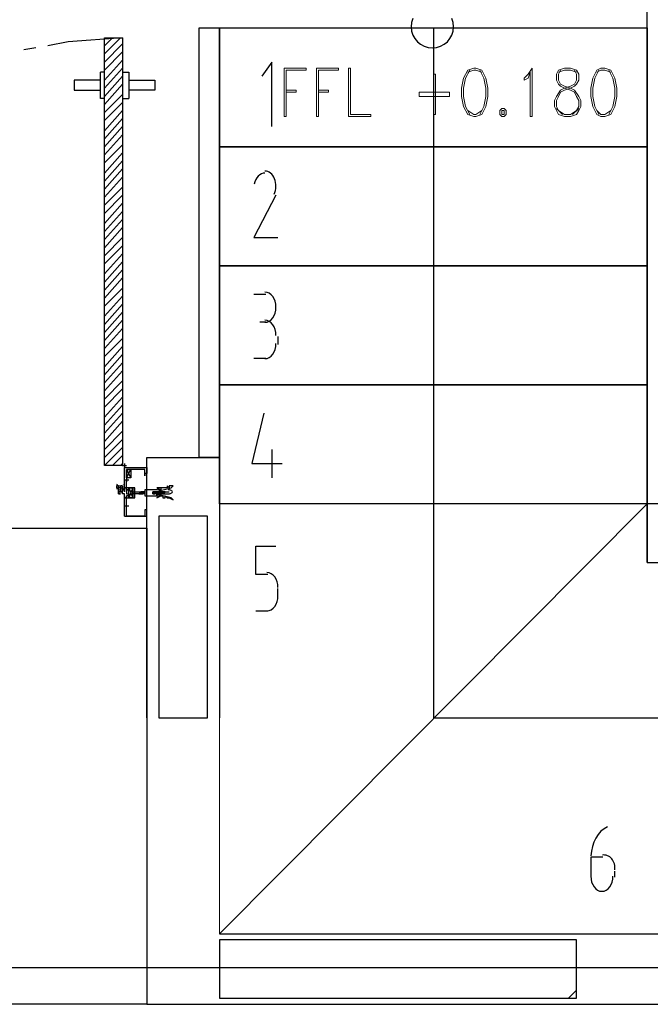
# Model space of a CAD drawing. Header units: millimetres. Extents: x 0 to 420, y 0 to 297.
# Tile 13 of 68: x 118 to 132, y 133 to 154. Entities that reach past the tile are written whole.
import ezdxf

# ---------------------------------------------------------------- set-up
doc = ezdxf.new("R2010")
doc.units = ezdxf.units.MM
doc.layers.add('LINE_000000', color=7, linetype='Continuous')

msp = doc.modelspace()

# ---------------------------------------------------------------- linework, layer by layer
at = {"layer": 'LINE_000000', "lineweight": 0}
for p, q in [((120.1, 153.458), (120.269, 153.628)), ((120.1, 153.289), (120.438, 153.628)), ((120.1, 153.12), (120.481, 153.501)), ((120.1, 152.95), (120.481, 153.331)), ((120.1, 152.739), (120.481, 153.162)), ((120.1, 152.569), (120.481, 152.993)), ((120.1, 152.4), (120.481, 152.823)), ((120.1, 152.231), (120.481, 152.654)), ((120.1, 152.061), (120.481, 152.442)), ((120.1, 151.892), (120.481, 152.273)), ((120.1, 151.68), (120.481, 152.104)), ((120.1, 151.511), (120.481, 151.934)), ((120.1, 151.342), (120.481, 151.765)), ((120.1, 151.172), (120.481, 151.596)), ((120.1, 151.003), (120.481, 151.384)), ((120.1, 150.791), (120.481, 151.215)), ((120.1, 150.622), (120.481, 151.045)), ((120.1, 150.453), (120.481, 150.876)), ((120.1, 150.283), (120.481, 150.707)), ((120.1, 150.114), (120.481, 150.495)), ((120.1, 149.945), (120.481, 150.326)), ((120.1, 149.733), (120.481, 150.156)), ((120.1, 149.564), (120.481, 149.987)), ((120.1, 149.394), (120.481, 149.818)), ((120.1, 149.225), (120.481, 149.648)), ((120.1, 149.056), (120.481, 149.437)), ((120.1, 148.886), (120.481, 149.267)), ((120.1, 148.675), (120.481, 149.098)), ((120.1, 148.505), (120.481, 148.929)), ((120.1, 148.336), (120.481, 148.759)), ((120.1, 148.167), (120.481, 148.59)), ((120.1, 147.997), (120.481, 148.378)), ((120.1, 147.786), (120.481, 148.209)), ((120.1, 147.616), (120.481, 148.04)), ((120.1, 147.447), (120.481, 147.87)), ((120.1, 147.278), (120.481, 147.701)), ((120.1, 147.108), (120.481, 147.532)), ((120.1, 146.939), (120.481, 147.32)), ((120.1, 146.727), (120.481, 147.151)), ((120.1, 146.558), (120.481, 146.981)), ((120.1, 146.389), (120.481, 146.812)), ((120.1, 146.219), (120.481, 146.643)), ((120.1, 146.05), (120.481, 146.431)), ((120.1, 145.881), (120.481, 146.262)), ((120.1, 145.669), (120.481, 146.092)), ((120.1, 145.5), (120.481, 145.923)), ((120.1, 145.33), (120.481, 145.754)), ((120.1, 145.161), (120.481, 145.584)), ((120.1, 144.992), (120.481, 145.373)), ((120.1, 144.822), (120.481, 145.203)), ((120.1, 144.653), (120.481, 145.034)), ((120.269, 144.653), (120.481, 144.865)), ((120.438, 144.653), (120.481, 144.695)), ((120.989, 144.103), (120.989, 144.103))]:
    msp.add_line(p, q, dxfattribs=at)
at = {"layer": 'LINE_000000', "lineweight": 25}
for p, q in [((118.66, 153.416), (118.406, 153.374)), ((120.1, 152.908), (120.015, 152.908)), ((120.481, 152.908), (120.608, 152.908)), ((120.608, 152.908), (120.608, 152.358)), ((120.481, 152.358), (120.608, 152.358)), ((123.232, 148.251), (123.486, 148.251)), ((123.486, 147.659), (123.359, 147.659)), ((123.74, 147.362), (123.74, 147.193)), ((123.486, 146.897), (123.232, 146.897)), ((123.613, 144.992), (123.613, 144.399)), ((120.481, 144.653), (120.565, 144.653)), ((120.523, 144.695), (120.523, 144.611)), ((120.989, 144.611), (120.989, 144.611)), ((120.565, 144.568), (120.65, 144.399)), ((120.565, 144.399), (120.65, 144.568)), ((120.989, 144.568), (120.989, 144.568)), ((120.396, 144.145), (120.396, 144.23)), ((120.523, 144.357), (120.608, 144.357)), ((120.523, 144.357), (120.608, 144.357)), ((120.565, 144.399), (120.565, 144.314)), ((120.565, 144.399), (120.565, 144.314)), ((120.565, 144.357), (120.565, 144.357)), ((120.565, 144.357), (120.565, 144.357)), ((120.608, 144.187), (120.692, 143.976)), ((120.608, 144.187), (120.692, 143.976)), ((120.862, 144.103), (120.819, 144.06)), ((120.819, 144.06), (120.862, 144.06)), ((120.819, 144.06), (120.819, 144.06)), ((120.904, 144.103), (120.862, 144.103)), ((120.862, 144.103), (120.862, 144.103)), ((120.862, 144.06), (120.904, 144.06)), ((120.862, 144.06), (120.862, 144.06)), ((120.904, 144.103), (120.904, 144.103)), ((120.904, 144.103), (120.904, 144.103)), ((120.904, 144.06), (120.904, 144.06)), ((120.946, 144.103), (120.946, 144.103)), ((120.946, 144.06), (120.946, 144.06)), ((120.946, 144.06), (120.946, 144.06)), ((121.116, 144.103), (121.116, 144.103)), ((121.158, 144.103), (121.116, 144.103)), ((121.116, 144.103), (121.116, 144.103)), ((121.116, 144.06), (121.158, 144.06)), ((121.116, 144.06), (121.116, 144.06)), ((121.158, 144.103), (121.158, 144.103)), ((121.158, 144.103), (121.158, 144.103)), ((121.158, 144.06), (121.158, 144.06)), ((121.243, 144.103), (121.2, 144.103)), ((121.2, 144.103), (121.2, 144.103)), ((121.2, 144.06), (121.2, 144.06)), ((121.243, 144.103), (121.243, 144.103)), ((121.285, 144.103), (121.243, 144.103)), ((121.243, 144.103), (121.243, 144.103)), ((121.243, 144.103), (121.243, 144.103)), ((121.243, 144.06), (121.285, 144.06)), ((121.243, 144.06), (121.243, 144.06)), ((121.243, 144.06), (121.243, 144.06)), ((121.285, 144.103), (121.285, 144.103)), ((121.285, 144.103), (121.285, 144.103)), ((121.285, 144.06), (121.327, 144.06)), ((121.285, 144.06), (121.285, 144.06)), ((121.327, 144.103), (121.327, 144.06)), ((121.327, 144.103), (121.327, 144.103)), ((121.327, 144.103), (121.327, 144.103)), ((121.327, 144.06), (121.327, 144.06)), ((121.327, 144.06), (121.327, 144.06)), ((121.327, 144.06), (121.454, 144.06)), ((121.37, 144.103), (121.37, 144.103)), ((121.37, 144.103), (121.454, 144.103)), ((120.523, 143.806), (120.608, 143.806)), ((120.565, 143.764), (120.565, 143.849)), ((120.565, 143.806), (120.565, 143.806)), ((120.565, 143.806), (120.565, 143.806)), ((120.989, 143.637), (120.989, 143.637)), ((120.989, 143.595), (120.989, 143.595)), ((120.989, 143.552), (120.989, 143.552)), ((123.74, 141.901), (123.74, 142.071)), ((123.275, 141.605), (123.529, 141.605)), ((130.302, 136.44), (130.302, 136.017)), ((130.556, 136.44), (130.302, 136.44)), ((130.81, 136.017), (130.81, 136.144)), ((122.513, 134.832), (141.69, 134.832)), ((173.863, 134.112), (47.075, 134.112)), ((129.836, 133.477), (130.006, 133.646))]:
    msp.add_line(p, q, dxfattribs=at)
at = {"layer": 'LINE_000000', "lineweight": 13}
for p, q in [((129.582, 152.146), (129.709, 152.019)), ((129.921, 152.019), (130.048, 152.146)), ((120.523, 144.653), (120.523, 144.653))]:
    msp.add_line(p, q, dxfattribs=at)
at = {"layer": 'LINE_000000', "lineweight": 25}
for points in [[(131.487, 142.621), (131.487, 157.903), (132.715, 157.903), (132.715, 143.849)], [(126.569, 154.034), (126.543, 153.95), (126.534, 153.86), (126.543, 153.771), (126.569, 153.687), (126.61, 153.612), (126.665, 153.546), (126.73, 153.492), (126.806, 153.451), (126.889, 153.425), (126.979, 153.416), (127.068, 153.425), (127.152, 153.451), (127.227, 153.492), (127.293, 153.546), (127.347, 153.612), (127.388, 153.687), (127.414, 153.771), (127.423, 153.86), (127.423, 153.86), (127.414, 153.95), (127.388, 154.034)], [(127, 153.839), (127, 139.361), (137.16, 139.361), (137.16, 143.849)], [(120.481, 153.628), (119.338, 153.543), (118.914, 153.458)], [(123.613, 151.765), (123.613, 153.12), (123.402, 152.823)], [(120.1, 152.358), (120.015, 152.358), (120.015, 152.908)], [(120.015, 152.739), (119.465, 152.739), (119.465, 152.527), (120.015, 152.527)], [(120.608, 152.739), (121.158, 152.739), (121.158, 152.527), (120.608, 152.527)], [(123.663, 150.348), (123.677, 150.386), (123.688, 150.426), (123.695, 150.467), (123.698, 150.508), (123.697, 150.55), (123.691, 150.591), (123.682, 150.632), (123.669, 150.671), (123.651, 150.707), (123.631, 150.739), (123.608, 150.767), (123.583, 150.79), (123.555, 150.809), (123.526, 150.823), (123.496, 150.831), (123.464, 150.834)], [(123.467, 150.791), (123.429, 150.787), (123.392, 150.775), (123.357, 150.755), (123.325, 150.728), (123.297, 150.694), (123.274, 150.654), (123.255, 150.609), (123.241, 150.56)], [(123.698, 150.326), (123.232, 149.437), (123.74, 149.437)], [(123.465, 147.659), (123.512, 147.665), (123.556, 147.684), (123.595, 147.713), (123.63, 147.752), (123.658, 147.799), (123.68, 147.853), (123.693, 147.912), (123.698, 147.976), (123.693, 148.04), (123.68, 148.1), (123.658, 148.154), (123.63, 148.201), (123.595, 148.239), (123.556, 148.269), (123.512, 148.287), (123.465, 148.294)], [(123.698, 147.383), (123.693, 147.447), (123.68, 147.507), (123.658, 147.561), (123.63, 147.608), (123.595, 147.647), (123.556, 147.676), (123.512, 147.695), (123.465, 147.701)], [(123.465, 146.897), (123.512, 146.903), (123.556, 146.922), (123.595, 146.951), (123.63, 146.99), (123.658, 147.037), (123.68, 147.091), (123.693, 147.15), (123.698, 147.214)], [(123.444, 145.754), (123.19, 144.695), (123.825, 144.695)], [(120.989, 139.361), (120.989, 144.822), (122.513, 144.822), (122.513, 139.361)], [(120.523, 143.595), (120.523, 143.976), (120.565, 143.976), (120.565, 144.018), (120.565, 143.976), (120.692, 143.976), (120.692, 144.103), (120.692, 144.187), (120.565, 144.187), (120.565, 144.145), (120.565, 144.187), (120.523, 144.187), (120.523, 144.611), (120.989, 144.611), (120.989, 144.484), (120.946, 144.484), (120.946, 144.441), (120.946, 144.484), (120.946, 144.568), (120.565, 144.568), (120.565, 144.399)], [(120.989, 144.568), (120.989, 144.611), (120.989, 144.568), (120.989, 144.611), (120.989, 144.568), (120.989, 144.611)], [(120.367, 144.26), (120.361, 144.247), (120.357, 144.235), (120.354, 144.222), (120.354, 144.208), (120.354, 144.195), (120.357, 144.182), (120.361, 144.17), (120.367, 144.157)], [(120.355, 144.243), (120.37, 144.237), (120.386, 144.233), (120.401, 144.231), (120.417, 144.23), (120.433, 144.231), (120.449, 144.233), (120.464, 144.237), (120.479, 144.243)], [(120.438, 144.23), (120.438, 144.145), (120.438, 144.187)], [(120.51, 144.157), (120.516, 144.17), (120.52, 144.182), (120.522, 144.195), (120.523, 144.208), (120.522, 144.222), (120.52, 144.235), (120.516, 144.247), (120.51, 144.26)], [(120.565, 143.849), (120.565, 143.976), (120.735, 143.976), (120.735, 144.187), (120.565, 144.187), (120.565, 144.357)], [(120.479, 144.174), (120.464, 144.18), (120.449, 144.184), (120.433, 144.186), (120.417, 144.187), (120.401, 144.186), (120.386, 144.184), (120.37, 144.18), (120.355, 144.174)], [(120.692, 144.187), (120.692, 143.976), (120.608, 143.976), (120.608, 144.187), (120.692, 144.187), (120.608, 143.976)], [(120.692, 144.187), (120.692, 143.976), (120.608, 143.976), (120.608, 144.187), (120.692, 144.187), (120.608, 143.976)], [(120.819, 144.06), (120.692, 144.06), (120.692, 144.103), (120.692, 144.145), (120.692, 144.103), (120.862, 144.103)], [(120.862, 144.06), (120.862, 144.103), (120.862, 144.06), (120.904, 144.103), (120.904, 144.06)], [(120.946, 144.06), (120.904, 144.06), (120.946, 144.103), (120.904, 144.06)], [(120.946, 144.06), (120.946, 144.103), (120.904, 144.103)], [(121.116, 144.103), (121.116, 144.06), (121.158, 144.103), (121.158, 144.06)], [(121.2, 144.06), (121.158, 144.06), (121.2, 144.103), (121.158, 144.06)], [(121.243, 144.06), (121.2, 144.06), (121.2, 144.103), (121.158, 144.103)], [(121.285, 144.187), (121.2, 144.187), (121.285, 144.145)], [(121.243, 144.06), (121.243, 144.103), (121.2, 144.06)], [(121.527, 144.111), (121.518, 144.119), (121.507, 144.125), (121.497, 144.131), (121.486, 144.135), (121.475, 144.139), (121.463, 144.142), (121.451, 144.144), (121.439, 144.145)], [(121.439, 144.06), (121.451, 144.061), (121.463, 144.063), (121.475, 144.066), (121.486, 144.07), (121.497, 144.075), (121.507, 144.08), (121.518, 144.087), (121.527, 144.094)], [(120.523, 143.595), (120.989, 143.595), (120.989, 143.722), (120.946, 143.722), (120.946, 143.679), (120.946, 143.595), (120.565, 143.595), (120.565, 143.806)], [(131.487, 143.849), (131.487, 142.621), (141.69, 142.621)], [(123.529, 142.367), (123.275, 142.367), (123.275, 142.96), (123.698, 142.96)], [(123.74, 142.092), (123.736, 142.156), (123.722, 142.215), (123.701, 142.269), (123.672, 142.316), (123.638, 142.355), (123.598, 142.384), (123.554, 142.403), (123.508, 142.409)], [(123.508, 141.605), (123.554, 141.611), (123.598, 141.63), (123.638, 141.659), (123.672, 141.698), (123.701, 141.745), (123.722, 141.799), (123.736, 141.859), (123.74, 141.922)], [(130.652, 137.076), (130.58, 137.034), (130.515, 136.98), (130.458, 136.914), (130.408, 136.838), (130.367, 136.754), (130.335, 136.662), (130.314, 136.565), (130.303, 136.462)], [(130.808, 136.17), (130.81, 136.202), (130.809, 136.234), (130.805, 136.265), (130.798, 136.295), (130.788, 136.324), (130.775, 136.352), (130.76, 136.378), (130.742, 136.402), (130.722, 136.423), (130.7, 136.442), (130.676, 136.457), (130.651, 136.468), (130.626, 136.477), (130.6, 136.481), (130.573, 136.483), (130.546, 136.48)], [(130.302, 136.038), (130.307, 135.974), (130.32, 135.915), (130.342, 135.861), (130.37, 135.814), (130.405, 135.775), (130.444, 135.746), (130.488, 135.727), (130.535, 135.721), (130.582, 135.727), (130.625, 135.746), (130.665, 135.775), (130.699, 135.814), (130.728, 135.861), (130.749, 135.915), (130.763, 135.974), (130.768, 136.038)], [(120.989, 133.35), (133.011, 133.35), (133.011, 134.832)]]:
    msp.add_lwpolyline(points, dxfattribs=at)
for points in [[(122.513, 144.822), (122.089, 144.822), (122.089, 153.839), (122.513, 153.839), (122.513, 144.822)], [(131.487, 151.342), (122.513, 151.342), (122.513, 153.839), (131.487, 153.839), (131.487, 151.342)], [(120.1, 144.653), (120.1, 153.628), (120.481, 153.628), (120.481, 144.653), (120.1, 144.653)], [(131.487, 148.844), (122.513, 148.844), (122.513, 151.342), (131.487, 151.342), (131.487, 148.844)], [(131.487, 146.346), (122.513, 146.346), (122.513, 148.844), (131.487, 148.844), (131.487, 146.346)], [(131.487, 143.849), (122.513, 143.849), (122.513, 146.346), (131.487, 146.346), (131.487, 143.849)], [(120.565, 144.399), (120.565, 144.568), (120.65, 144.568), (120.65, 144.399), (120.565, 144.399)], [(120.481, 144.145), (120.481, 144.23), (120.481, 144.145)], [(121.116, 144.103), (121.158, 144.103), (121.497, 144.187), (121.539, 144.23), (121.454, 144.23), (121.454, 144.187), (121.412, 144.23), (121.412, 144.187), (121.37, 144.187), (121.327, 144.187), (121.285, 144.187), (121.285, 144.145), (121.243, 144.145), (121.243, 144.187), (121.2, 144.145), (121.158, 144.145), (120.946, 144.145), (120.946, 144.018), (121.158, 144.018), (121.2, 144.018), (121.2, 144.06), (121.2, 144.018), (121.243, 144.018), (121.285, 144.018), (121.327, 144.018), (121.327, 143.976), (121.37, 143.976), (121.37, 144.018), (121.412, 143.976), (121.454, 143.976), (121.539, 143.933), (121.497, 143.976), (121.158, 144.06), (121.116, 144.06), (121.116, 144.103)], [(120.523, 144.103), (120.523, 144.187), (120.565, 144.187), (120.565, 144.145), (120.608, 144.145), (120.565, 144.145), (120.565, 144.06), (120.608, 144.06), (120.608, 144.018), (120.565, 144.018), (120.565, 143.976), (120.523, 143.976), (120.523, 144.06), (120.481, 144.06), (120.481, 144.103), (120.396, 144.103), (120.396, 144.06), (120.438, 144.06), (120.396, 144.06), (120.396, 144.145), (120.438, 144.145), (120.438, 144.103), (120.396, 144.103), (120.481, 144.103), (120.481, 144.145), (120.523, 144.145), (120.523, 144.103)], [(120.523, 144.103), (120.523, 144.187), (120.565, 144.187), (120.565, 144.145), (120.608, 144.145), (120.565, 144.145), (120.565, 144.06), (120.608, 144.06), (120.608, 144.018), (120.565, 144.018), (120.565, 143.976), (120.523, 143.976), (120.523, 144.06), (120.481, 144.06), (120.481, 144.103), (120.396, 144.103), (120.396, 144.06), (120.438, 144.06), (120.396, 144.06), (120.396, 144.145), (120.438, 144.145), (120.438, 144.103), (120.396, 144.103), (120.481, 144.103), (120.481, 144.145), (120.523, 144.145), (120.523, 144.103)], [(121.285, 144.018), (121.2, 143.976), (121.285, 144.018)], [(121.243, 144.06), (121.285, 144.103), (121.243, 144.06)], [(121.285, 144.103), (121.285, 144.06), (121.327, 144.103), (121.285, 144.103)], [(121.327, 144.103), (121.327, 144.06), (121.37, 144.103), (121.327, 144.103)], [(131.487, 143.849), (122.513, 134.832), (132.122, 134.832), (132.122, 142.621), (132.122, 143.849), (131.487, 143.849)], [(122.259, 143.595), (121.243, 143.595), (121.243, 139.361), (122.259, 139.361), (122.259, 143.595)], [(95.208, 133.35), (95.208, 143.341), (120.989, 143.341), (120.989, 133.35), (95.208, 133.35)], [(130.006, 134.705), (122.513, 134.705), (122.513, 133.477), (130.006, 133.477), (130.006, 134.705)]]:
    msp.add_lwpolyline(points, close=True, dxfattribs=at)
at = {"layer": 'LINE_000000', "lineweight": 13}
for points in [[(124.333, 152.993), (123.867, 152.993), (123.867, 151.977), (123.91, 151.977), (123.91, 152.95), (124.333, 152.95), (124.333, 152.993)], [(125.01, 152.993), (124.545, 152.993), (124.545, 151.977), (124.587, 151.977), (124.587, 152.95), (125.01, 152.95), (125.01, 152.993)], [(125.222, 151.977), (125.222, 152.993), (125.264, 152.993), (125.264, 152.019), (125.688, 152.019), (125.688, 151.977), (125.222, 151.977)], [(127.847, 152.993), (127.72, 152.95), (127.635, 152.781), (127.593, 152.569), (127.593, 152.4), (127.635, 152.188), (127.72, 152.019), (127.847, 151.977), (127.889, 151.977), (128.016, 152.019), (128.101, 152.188), (128.143, 152.4), (128.143, 152.569), (128.101, 152.781), (128.016, 152.95), (127.889, 152.993), (127.847, 152.993)], [(129.074, 151.977), (129.032, 151.977), (129.032, 152.908), (128.99, 152.781), (128.905, 152.739), (128.905, 152.781), (128.99, 152.866), (129.074, 152.993), (129.074, 151.977)], [(129.752, 152.993), (129.625, 152.95), (129.582, 152.866), (129.582, 152.739), (129.625, 152.654), (129.667, 152.612), (129.752, 152.569), (129.879, 152.527), (129.963, 152.485), (130.006, 152.4), (130.048, 152.315), (130.048, 152.188), (130.006, 152.104), (129.879, 152.019), (129.752, 152.019), (129.625, 152.104), (129.582, 152.188), (129.582, 152.315), (129.625, 152.4), (129.667, 152.485), (129.752, 152.527), (129.879, 152.569), (129.963, 152.612), (130.006, 152.654), (130.048, 152.739), (130.048, 152.866), (130.006, 152.95), (129.879, 152.993), (129.752, 152.993)], [(130.514, 152.993), (130.429, 152.95), (130.344, 152.781), (130.302, 152.569), (130.302, 152.4), (130.344, 152.188), (130.429, 152.019), (130.514, 151.977), (130.598, 151.977), (130.725, 152.019), (130.81, 152.188), (130.852, 152.4), (130.852, 152.569), (130.81, 152.781), (130.725, 152.95), (130.598, 152.993), (130.514, 152.993)], [(127.042, 152.019), (127, 152.019), (127, 152.866), (127.042, 152.866), (127.042, 152.019)], [(127.339, 152.4), (127.339, 152.485), (126.704, 152.485), (126.704, 152.4), (127.339, 152.4)], [(128.439, 152.146), (128.397, 152.104), (128.397, 152.019), (128.439, 151.977), (128.482, 151.977), (128.524, 152.019), (128.524, 152.104), (128.482, 152.146), (128.439, 152.146)], [(128.439, 152.104), (128.482, 152.104), (128.482, 152.019), (128.439, 152.019), (128.439, 152.104)], [(120.481, 144.653), (120.1, 144.653), (120.481, 144.653)], [(120.523, 144.611), (120.523, 144.23), (120.523, 144.611)], [(122.513, 134.832), (131.487, 143.849), (122.513, 143.849), (122.513, 134.832)], [(120.989, 133.35), (120.989, 143.341), (95.208, 143.341), (95.208, 133.35), (120.989, 133.35)]]:
    msp.add_lwpolyline(points, close=True, dxfattribs=at)
for points in [[(127.762, 152.95), (127.677, 152.781), (127.635, 152.569), (127.635, 152.4), (127.677, 152.188), (127.762, 152.019)], [(128.016, 152.908), (127.889, 152.95), (127.847, 152.95), (127.72, 152.908)], [(127.974, 152.019), (128.058, 152.188), (128.101, 152.4), (128.101, 152.569), (128.058, 152.781), (127.974, 152.95)], [(129.667, 152.95), (129.625, 152.866), (129.625, 152.739), (129.667, 152.654), (129.752, 152.612), (129.879, 152.569), (129.963, 152.527), (130.048, 152.4), (130.09, 152.315), (130.09, 152.188), (130.048, 152.104), (130.006, 152.019), (129.879, 151.977), (129.752, 151.977), (129.625, 152.019), (129.582, 152.104), (129.54, 152.188), (129.54, 152.315), (129.582, 152.4), (129.667, 152.527), (129.752, 152.569), (129.879, 152.612), (129.963, 152.654), (130.006, 152.739), (130.006, 152.866), (129.963, 152.95)], [(130.006, 152.908), (129.879, 152.95), (129.752, 152.95), (129.625, 152.908)], [(130.471, 152.95), (130.387, 152.781), (130.344, 152.569), (130.344, 152.4), (130.387, 152.188), (130.471, 152.019)], [(130.725, 152.908), (130.598, 152.95), (130.514, 152.95), (130.429, 152.908)], [(130.683, 152.019), (130.768, 152.188), (130.81, 152.4), (130.81, 152.569), (130.768, 152.781), (130.683, 152.95)], [(123.91, 152.527), (124.121, 152.527), (124.121, 152.485), (123.91, 152.485)], [(124.587, 152.527), (124.799, 152.527), (124.799, 152.485), (124.587, 152.485)], [(127.72, 152.104), (127.847, 152.019), (127.889, 152.019), (128.016, 152.104)], [(130.429, 152.104), (130.514, 152.019), (130.598, 152.019), (130.725, 152.104)]]:
    msp.add_lwpolyline(points, dxfattribs=at)

doc.saveas('drawing.dxf')
